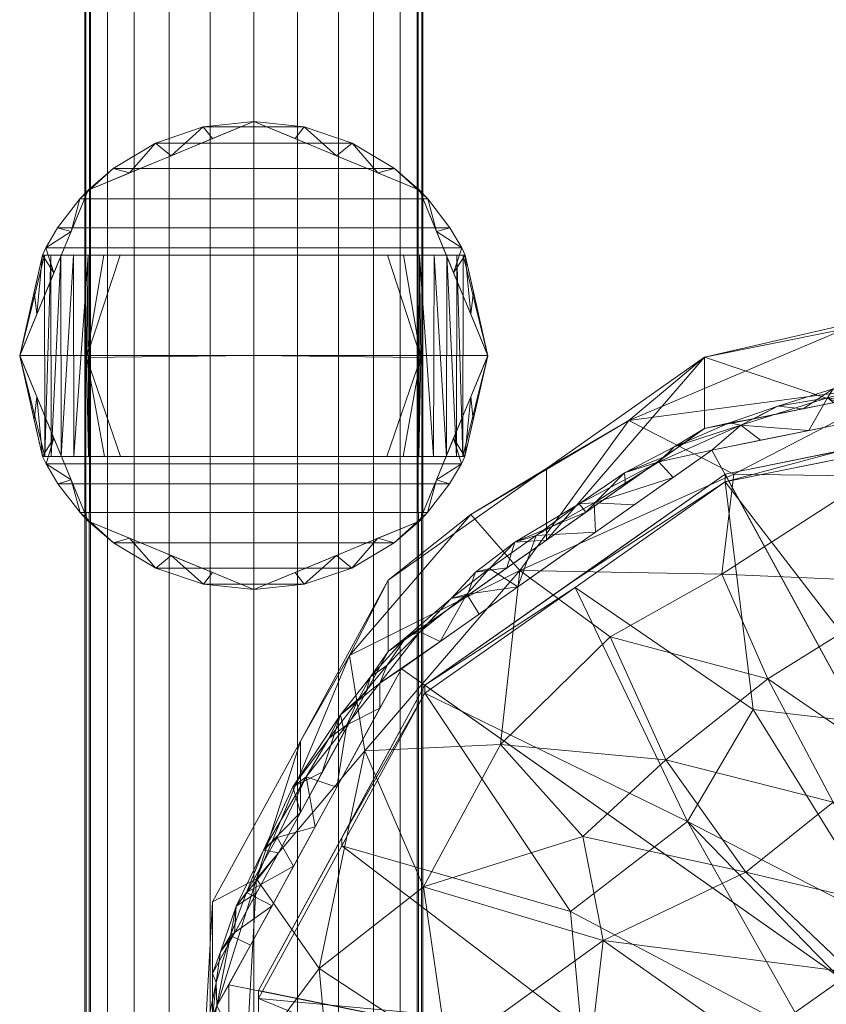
# Model space of a CAD drawing. Header units: millimetres. Extents: x -140 to 132, y -133 to 1091.
# Tile 28 of 144: x -14 to 34, y 816 to 874. Entities that reach past the tile are written whole.
import ezdxf

# ---------------------------------------------------------------- set-up
doc = ezdxf.new("R2010")
doc.units = ezdxf.units.MM
doc.layers.add('M-520-M_DRAINAGE_FW', color=2, linetype='Continuous', lineweight=30)

# ---------------------------------------------------------------- blocks, each defined once
blk = doc.blocks.new('FFAS9088-100500BC0 - Neo Modern 3-Way Rain Shower Kits _ECO_-4362-3D View 1')
at = {"layer": 'M-520-M_DRAINAGE_FW', "lineweight": 9}
mesh = blk.add_polyface(dxfattribs=at)
corners = [(10, 114.969, 58.7), (9.659, 114.969, 56.112), (8.66, 114.969, 53.7), (7.071, 114.969, 51.629), (5, 114.969, 50.04), (2.588, 114.969, 49.041), (0, 114.969, 48.7), (-2.588, 114.969, 49.041), (-5, 114.969, 50.04), (-7.071, 114.969, 51.629), (-8.66, 114.969, 53.7), (-9.659, 114.969, 56.112), (-10, 114.969, 58.7), (-10, 1040.868, 58.7), (-9.659, 1040.868, 56.112), (-8.66, 1040.868, 53.7), (-7.071, 1040.868, 51.629), (-5, 1040.868, 50.04), (-2.588, 1040.868, 49.041), (0, 1040.868, 48.7), (2.588, 1040.868, 49.041), (5, 1040.868, 50.04), (7.071, 1040.868, 51.629), (8.66, 1040.868, 53.7), (9.659, 1040.868, 56.112), (10, 1040.868, 58.7)]
mesh.append_faces([[corners[k] for k in face] for face in [(13, 11, 12), (0, 24, 25)]], dxfattribs={"vtx0": -1})
mesh.append_faces([[corners[k] for k in face] for face in [(14, 11, 13)]], dxfattribs={"vtx0": -1, "vtx1": -1})
mesh.append_faces([[corners[k] for k in face] for face in [(24, 0, 1)]], dxfattribs={"vtx0": -1, "vtx2": -1})
mesh.append_faces([[corners[k] for k in face] for face in [(14, 15, 10, 11), (16, 17, 8, 9), (15, 16, 9, 10), (17, 18, 7, 8), (6, 7, 18, 19), (20, 21, 4, 5), (21, 22, 3, 4), (23, 24, 1, 2), (22, 23, 2, 3), (19, 20, 5, 6)]], dxfattribs={"vtx1": -1, "vtx3": -1})
mesh = blk.add_polyface(dxfattribs=at)
corners = [(-10, 114.969, 58.7), (-9.659, 114.969, 61.288), (-8.66, 114.969, 63.7), (-7.071, 114.969, 65.771), (-5, 114.969, 67.36), (-2.588, 114.969, 68.359), (0, 114.969, 68.7), (2.588, 114.969, 68.359), (5, 114.969, 67.36), (7.071, 114.969, 65.771), (8.66, 114.969, 63.7), (9.659, 114.969, 61.288), (10, 114.969, 58.7), (10, 1040.868, 58.7), (9.659, 1040.868, 61.288), (8.66, 1040.868, 63.7), (7.071, 1040.868, 65.771), (5, 1040.868, 67.36), (2.588, 1040.868, 68.359), (0, 1040.868, 68.7), (-2.588, 1040.868, 68.359), (-5, 1040.868, 67.36), (-7.071, 1040.868, 65.771), (-8.66, 1040.868, 63.7), (-9.659, 1040.868, 61.288), (-10, 1040.868, 58.7)]
mesh.append_faces([[corners[k] for k in face] for face in [(11, 14, 15, 10), (9, 16, 17, 8), (10, 15, 16, 9), (24, 0, 1)]], dxfattribs={"vtx0": -1, "vtx2": -1})
mesh.append_faces([[corners[k] for k in face] for face in [(13, 14, 11)]], dxfattribs={"vtx1": -1, "vtx2": -1})
mesh.append_faces([[corners[k] for k in face] for face in [(17, 18, 7, 8), (6, 7, 18, 19), (21, 22, 3, 4), (20, 21, 4, 5), (23, 24, 1, 2), (22, 23, 2, 3), (19, 20, 5, 6)]], dxfattribs={"vtx1": -1, "vtx3": -1})
mesh.append_faces([[corners[k] for k in face] for face in [(11, 12, 13), (24, 25, 0)]], dxfattribs={"vtx2": -1})
mesh = blk.add_polyface(dxfattribs=at)
corners = [(0, 840.579, -1.3), (-9.79, 844.634, -1.3), (-13.845, 854.424, -1.3), (-9.79, 864.213, -1.3), (0, 868.268, -1.3), (0, 854.424, -1.3)]
mesh.append_faces([[corners[k] for k in face] for face in [(5, 2, 3, 4)]], dxfattribs={"vtx0": -1})
mesh.append_faces([[corners[k] for k in face] for face in [(5, 0, 1, 2)]], dxfattribs={"vtx3": -1})
mesh = blk.add_polyface(dxfattribs=at)
corners = [(0, 868.268, -1.3), (-9.79, 864.213, -1.3), (-13.845, 854.424, -1.3), (-9.79, 844.634, -1.3), (0, 840.579, -1.3), (0, 840.579, 24.103), (-2.98, 840.903, 24.195), (-5.803, 841.854, 24.532), (-8.297, 843.341, 25.282), (-10.267, 845.135, 26.652), (-11.582, 846.838, 28.737), (-12.277, 848.025, 31.397), (-12.487, 848.444, 34.349), (-12.487, 848.444, 68.599), (-13.845, 854.404, 68.599), (-12.503, 860.369, 68.599), (-12.503, 860.369, 34.349), (-12.294, 860.789, 31.391), (-11.6, 861.981, 28.726), (-10.285, 863.692, 26.638), (-8.313, 865.495, 25.268), (-5.815, 866.988, 24.52), (-2.986, 867.942, 24.185), (0, 868.268, 24.094), (-4.895, 866.241, -1.3), (-11.817, 859.318, -1.3), (-11.817, 849.529, -1.3), (-4.895, 842.606, -1.3), (-7.342, 865.227, -1.3), (-2.447, 867.254, -1.3), (-7.342, 843.62, -1.3), (-10.803, 861.766, -1.3), (-10.803, 847.081, -1.3), (-2.447, 841.593, -1.3), (-12.992, 858.196, 68.599), (-12.981, 850.616, 68.599), (-12.831, 856.871, -1.3), (-12.831, 851.976, -1.3)]
mesh.append_faces([[corners[k] for k in face] for face in [(29, 23, 0)]], dxfattribs={"vtx0": -1})
mesh.append_faces([[corners[k] for k in face] for face in [(26, 12, 37), (34, 36, 14), (21, 28, 20), (22, 24, 21), (17, 25, 16), (12, 26, 11), (25, 17, 31), (11, 32, 10), (37, 14, 2), (23, 29, 22), (10, 32, 9), (14, 37, 35), (19, 31, 18)]], dxfattribs={"vtx0": -1, "vtx1": -1})
mesh.append_faces([[corners[k] for k in face] for face in [(16, 36, 34), (37, 12, 35)]], dxfattribs={"vtx0": -1, "vtx1": -1, "vtx2": -1})
mesh.append_faces([[corners[k] for k in face] for face in [(20, 28, 1), (16, 25, 36), (8, 3, 30), (19, 1, 31), (14, 36, 2), (7, 30, 27), (6, 27, 33), (3, 8, 9), (33, 5, 6), (31, 17, 18), (30, 7, 8), (9, 32, 3)]], dxfattribs={"vtx0": -1, "vtx2": -1})
mesh.append_faces([[corners[k] for k in face] for face in [(4, 5, 33)]], dxfattribs={"vtx1": -1})
mesh.append_faces([[corners[k] for k in face] for face in [(29, 24, 22), (24, 28, 21), (19, 20, 1), (6, 7, 27), (26, 32, 11)]], dxfattribs={"vtx1": -1, "vtx2": -1})
mesh.append_faces([[corners[k] for k in face] for face in [(12, 13, 35), (34, 15, 16)]], dxfattribs={"vtx2": -1})
mesh = blk.add_polyface(dxfattribs=at)
corners = [(-12.503, 860.369, 34.349), (12.503, 860.369, 34.349), (12.294, 860.789, 31.391), (11.6, 861.981, 28.726), (10.285, 863.692, 26.638), (8.313, 865.495, 25.268), (5.815, 866.988, 24.52), (2.986, 867.942, 24.185), (0, 868.268, 24.094), (-2.986, 867.942, 24.185), (-5.815, 866.988, 24.52), (-8.313, 865.495, 25.268), (-10.285, 863.692, 26.638), (-11.6, 861.981, 28.726), (-12.294, 860.789, 31.391)]
mesh.append_faces([[corners[k] for k in face] for face in [(2, 14, 0, 1), (9, 7, 8)]], dxfattribs={"vtx0": -1})
mesh.append_faces([[corners[k] for k in face] for face in [(3, 13, 14, 2), (13, 3, 4, 12), (5, 11, 12, 4), (6, 10, 11, 5), (7, 9, 10, 6)]], dxfattribs={"vtx0": -1, "vtx2": -1})
mesh = blk.add_polyface(dxfattribs=at)
corners = [(0, 854.424, -1.3), (0, 868.268, -1.3), (9.79, 864.213, -1.3), (13.845, 854.424, -1.3), (9.79, 844.634, -1.3), (0, 840.579, -1.3)]
mesh.append_faces([[corners[k] for k in face] for face in [(4, 5, 0, 3)]], dxfattribs={"vtx2": -1})
mesh.append_faces([[corners[k] for k in face] for face in [(0, 1, 2, 3)]], dxfattribs={"vtx3": -1})
mesh = blk.add_polyface(dxfattribs=at)
corners = [(0, 840.579, -1.3), (9.79, 844.634, -1.3), (13.845, 854.424, -1.3), (9.79, 864.213, -1.3), (0, 868.268, -1.3), (0, 868.268, 24.094), (2.986, 867.942, 24.185), (5.815, 866.988, 24.52), (8.313, 865.495, 25.268), (10.285, 863.692, 26.638), (11.6, 861.981, 28.726), (12.294, 860.789, 31.391), (12.503, 860.369, 34.349), (12.503, 860.369, 68.599), (13.845, 854.404, 68.599), (12.487, 848.444, 68.599), (12.487, 848.444, 34.349), (12.277, 848.025, 31.397), (11.582, 846.838, 28.737), (10.267, 845.135, 26.652), (8.297, 843.341, 25.282), (5.803, 841.854, 24.532), (2.98, 840.903, 24.195), (0, 840.579, 24.103), (4.895, 842.606, -1.3), (11.817, 849.529, -1.3), (11.817, 859.318, -1.3), (4.895, 866.241, -1.3), (7.342, 843.62, -1.3), (2.447, 841.593, -1.3), (7.342, 865.227, -1.3), (10.803, 847.081, -1.3), (10.803, 861.766, -1.3), (2.447, 867.254, -1.3), (12.981, 850.616, 68.599), (12.992, 858.196, 68.599), (12.831, 851.976, -1.3), (12.831, 856.871, -1.3)]
mesh.append_faces([[corners[k] for k in face] for face in [(28, 21, 24), (20, 1, 19), (11, 32, 10), (21, 28, 20), (12, 26, 11), (22, 24, 21), (26, 12, 37), (3, 9, 32), (27, 7, 30), (37, 14, 2), (14, 37, 35), (19, 31, 18), (10, 32, 9), (23, 29, 22), (32, 11, 26)]], dxfattribs={"vtx0": -1, "vtx1": -1})
mesh.append_faces([[corners[k] for k in face] for face in [(16, 36, 34), (35, 37, 12)]], dxfattribs={"vtx0": -1, "vtx1": -1, "vtx2": -1})
mesh.append_faces([[corners[k] for k in face] for face in [(20, 28, 1), (16, 25, 36), (19, 1, 31), (14, 36, 2), (8, 3, 30), (33, 5, 6), (31, 17, 18), (30, 7, 8), (6, 27, 33)]], dxfattribs={"vtx0": -1, "vtx2": -1})
mesh.append_faces([[corners[k] for k in face] for face in [(0, 29, 23), (4, 5, 33)]], dxfattribs={"vtx1": -1})
mesh.append_faces([[corners[k] for k in face] for face in [(29, 24, 22), (31, 25, 17), (16, 17, 25), (14, 34, 36), (6, 7, 27), (8, 9, 3)]], dxfattribs={"vtx1": -1, "vtx2": -1})
mesh.append_faces([[corners[k] for k in face] for face in [(12, 13, 35), (34, 15, 16)]], dxfattribs={"vtx2": -1})
mesh = blk.add_polyface(dxfattribs=at)
corners = [(-7.875, 848.444, 72.555), (-9.887, 854.31, 72.555), (-7.901, 860.369, 72.555), (-8.861, 860.369, 72.477), (-9.793, 860.369, 72.231), (-10.658, 860.369, 71.807), (-11.41, 860.369, 71.204), (-11.998, 860.369, 70.44), (-12.374, 860.369, 69.553), (-12.503, 860.369, 68.599), (-13.845, 854.404, 68.599), (-12.487, 848.444, 68.599), (-12.357, 848.444, 69.555), (-11.98, 848.444, 70.442), (-11.39, 848.444, 71.206), (-10.636, 848.444, 71.808), (-9.769, 848.444, 72.232), (-8.836, 848.444, 72.478)]
mesh.append_faces([[corners[k] for k in face] for face in [(10, 8, 9), (12, 10, 11)]], dxfattribs={"vtx0": -1})
mesh.append_faces([[corners[k] for k in face] for face in [(14, 6, 13), (15, 5, 14), (17, 1, 16)]], dxfattribs={"vtx0": -1, "vtx1": -1})
mesh.append_faces([[corners[k] for k in face] for face in [(10, 12, 8), (4, 16, 1)]], dxfattribs={"vtx0": -1, "vtx1": -1, "vtx2": -1})
mesh.append_faces([[corners[k] for k in face] for face in [(1, 3, 4), (7, 12, 13), (4, 15, 16)]], dxfattribs={"vtx0": -1, "vtx2": -1})
mesh.append_faces([[corners[k] for k in face] for face in [(7, 8, 12), (6, 7, 13), (5, 6, 14), (4, 5, 15)]], dxfattribs={"vtx1": -1, "vtx2": -1})
mesh.append_faces([[corners[k] for k in face] for face in [(1, 2, 3), (17, 0, 1)]], dxfattribs={"vtx2": -1})
mesh = blk.add_polyface(dxfattribs=at)
corners = [(12.503, 860.369, 34.349), (-12.503, 860.369, 34.349), (-12.503, 860.369, 68.599), (-12.374, 860.369, 69.553), (-11.998, 860.369, 70.44), (-11.41, 860.369, 71.204), (-10.658, 860.369, 71.807), (-9.793, 860.369, 72.231), (-8.861, 860.369, 72.477), (-7.901, 860.369, 72.555), (0, 860.369, 72.555), (7.901, 860.369, 72.555), (8.861, 860.369, 72.477), (9.793, 860.369, 72.231), (10.658, 860.369, 71.807), (11.41, 860.369, 71.204), (11.998, 860.369, 70.44), (12.374, 860.369, 69.553), (12.503, 860.369, 68.599)]
mesh.append_faces([[corners[k] for k in face] for face in [(2, 9, 10, 1)]], dxfattribs={"vtx0": -1, "vtx2": -1})
mesh.append_faces([[corners[k] for k in face] for face in [(18, 14, 15, 16), (2, 7, 8, 9)]], dxfattribs={"vtx0": -1, "vtx3": -1})
mesh.append_faces([[corners[k] for k in face] for face in [(17, 18, 16), (4, 5, 2, 3)]], dxfattribs={"vtx1": -1})
mesh.append_faces([[corners[k] for k in face] for face in [(13, 14, 18, 12), (11, 12, 18), (6, 7, 2, 5), (0, 1, 10)]], dxfattribs={"vtx1": -1, "vtx2": -1})
mesh.append_faces([[corners[k] for k in face] for face in [(18, 0, 10, 11)]], dxfattribs={"vtx1": -1, "vtx3": -1})
mesh = blk.add_polyface(dxfattribs=at)
corners = [(0, 854.424, 72.555), (0, 860.369, 72.555), (-7.901, 860.369, 72.555), (-9.887, 854.31, 72.555), (-7.875, 848.444, 72.555), (0, 848.444, 72.555)]
mesh.append_faces([[corners[k] for k in face] for face in [(0, 3, 4, 5)]], dxfattribs={"vtx0": -1})
mesh.append_faces([[corners[k] for k in face] for face in [(0, 1, 2, 3)]], dxfattribs={"vtx3": -1})
mesh = blk.add_polyface(dxfattribs=at)
corners = [(0, 860.369, 72.555), (0, 854.424, 72.555), (0, 848.444, 72.555), (7.875, 848.444, 72.555), (9.887, 854.31, 72.555), (7.901, 860.369, 72.555)]
mesh.append_faces([[corners[k] for k in face] for face in [(5, 0, 1, 4)]], dxfattribs={"vtx2": -1})
mesh.append_faces([[corners[k] for k in face] for face in [(1, 2, 3, 4)]], dxfattribs={"vtx3": -1})
mesh = blk.add_polyface(dxfattribs=at)
corners = [(7.901, 860.369, 72.555), (9.887, 854.31, 72.555), (7.875, 848.444, 72.555), (8.836, 848.444, 72.478), (9.769, 848.444, 72.232), (10.636, 848.444, 71.808), (11.39, 848.444, 71.206), (11.98, 848.444, 70.442), (12.357, 848.444, 69.555), (12.487, 848.444, 68.599), (13.845, 854.404, 68.599), (12.503, 860.369, 68.599), (12.374, 860.369, 69.553), (11.998, 860.369, 70.44), (11.41, 860.369, 71.204), (10.658, 860.369, 71.807), (9.793, 860.369, 72.231), (8.861, 860.369, 72.477)]
mesh.append_faces([[corners[k] for k in face] for face in [(12, 10, 11)]], dxfattribs={"vtx0": -1})
mesh.append_faces([[corners[k] for k in face] for face in [(5, 16, 4), (4, 1, 3)]], dxfattribs={"vtx0": -1, "vtx1": -1})
mesh.append_faces([[corners[k] for k in face] for face in [(1, 4, 16), (10, 12, 8)]], dxfattribs={"vtx0": -1, "vtx1": -1, "vtx2": -1})
mesh.append_faces([[corners[k] for k in face] for face in [(14, 6, 7), (15, 5, 6), (5, 15, 16), (6, 14, 15)]], dxfattribs={"vtx0": -1, "vtx2": -1})
mesh.append_faces([[corners[k] for k in face] for face in [(2, 3, 1), (0, 1, 17)]], dxfattribs={"vtx1": -1})
mesh.append_faces([[corners[k] for k in face] for face in [(7, 8, 13), (12, 13, 8), (13, 14, 7), (16, 17, 1)]], dxfattribs={"vtx1": -1, "vtx2": -1})
mesh.append_faces([[corners[k] for k in face] for face in [(8, 9, 10)]], dxfattribs={"vtx2": -1})
mesh = blk.add_polyface(dxfattribs=at)
corners = [(50, 813.882, 116.62), (50, 795.528, 107.292), (50, 779.611, 100.056), (50, 768.554, 96.014), (50, 764.041, 95.781), (26.661, 768.744, 98.282), (7.945, 781.923, 105.289), (-2.442, 800.966, 115.415), (-2.442, 822.103, 126.654), (7.945, 841.147, 136.779), (26.661, 854.325, 143.787), (50, 859.029, 146.287), (50, 856.312, 142.676), (50, 846.778, 135.769), (50, 831.879, 126.62), (50, 813.882, 116.62), (50, 813.882, 116.62), (50, 813.882, 116.62), (50, 813.882, 116.62), (50, 813.882, 116.62), (50, 813.882, 116.62), (50, 813.882, 116.62), (50, 813.882, 116.62), (50, 813.882, 116.62), (11.462, 813.172, 117.954), (29.35, 813.702, 116.958), (24.37, 830.507, 126.58), (24.37, 796.328, 108.406), (28.386, 847.411, 136.964), (28.386, 778.267, 100.199), (38.973, 829.421, 125.329), (38.973, 797.972, 108.607), (6.563, 831.045, 128.897), (6.563, 794.106, 109.256), (40.044, 813.842, 116.696), (35.349, 809.635, 114.598), (35.349, 817.933, 119.01), (38.086, 805.846, 112.569), (38.086, 821.734, 121.017), (20.658, 807.128, 114.006), (20.658, 819.826, 120.758), (-0.466, 812.347, 119.506), (10.042, 803.059, 112.928), (10.042, 822.995, 123.528), (14.594, 794.679, 108.415), (15.724, 783.557, 103.507), (22.172, 773.82, 99.385), (36.228, 767.663, 96.333), (21.082, 788.394, 104.972), (30.405, 791.575, 105.837), (39.516, 785.797, 102.874), (14.594, 831.423, 127.952), (15.724, 841.71, 134.428), (22.172, 850.573, 140.195), (36.228, 856.545, 143.593), (21.082, 837.791, 131.237), (30.405, 835.296, 129.084), (39.516, 840.982, 132.217), (38.768, 772.59, 97.533), (38.768, 852.796, 140.179), (34.265, 799.314, 109.399), (42.46, 805.805, 112.463), (45.255, 805.667, 112.358), (44.352, 796.401, 107.748), (47.46, 805.601, 112.309), (50, 813.882, 116.62), (34.265, 828.015, 124.659), (42.46, 821.845, 120.992), (45.255, 822.009, 121.047), (44.352, 831.012, 126.151), (47.46, 822.087, 121.074), (50, 813.882, 116.62), (50, 813.882, 116.62), (50, 813.882, 116.62), (19.449, 800.756, 110.892), (29.092, 803.401, 111.637), (7.878, 785.272, 105.607), (1.01, 795.172, 111.139), (1.594, 802.538, 114.081), (4.653, 809.549, 116.957), (3.864, 818.165, 121.721), (0.162, 823.474, 125.728), (2.752, 831.625, 131.716), (5.651, 836.674, 133.111), (-2.198, 805.288, 116.603), (-2.442, 811.535, 121.034), (12.835, 845.028, 137.726), (17.303, 847.736, 140.283), (2.752, 791.444, 110.352), (-2.921, 813.553, 121.112), (19.449, 825.971, 124.298), (29.092, 823.874, 122.522), (17.303, 775.333, 101.786), (50, 813.882, 116.62), (50, 813.882, 116.62), (50, 813.882, 116.62), (50, 813.882, 116.62), (19.808, 812.544, 116.886), (50, 766.297, 95.898), (38.331, 766.392, 97.032), (27.67, 784.792, 102.927), (50, 787.57, 103.674), (38.331, 856.677, 145.037), (50, 857.67, 144.481), (27.67, 841.5, 133.08), (50, 839.328, 131.194), (36.662, 778.809, 99.97), (50, 774.083, 98.035), (50, 851.545, 139.222), (36.662, 847.298, 136.386), (50, 804.705, 111.956), (50, 822.88, 121.62), (14.654, 779.346, 102.233)]
mesh.append_faces([[corners[k] for k in face] for face in [(61, 37, 95), (64, 62, 23), (103, 102, 11), (70, 111, 71), (99, 98, 4)]], dxfattribs={"vtx0": -1})
mesh.append_faces([[corners[k] for k in face] for face in [(6, 112, 92), (1, 63, 110), (8, 89, 85), (88, 76, 6), (101, 63, 1), (107, 106, 2), (111, 69, 14)]], dxfattribs={"vtx0": -1, "vtx1": -1})
mesh.append_faces([[corners[k] for k in face] for face in [(63, 101, 50), (98, 99, 47), (48, 27, 49), (76, 77, 33), (47, 58, 3), (40, 36, 25), (33, 44, 45), (31, 63, 50), (39, 42, 24), (110, 63, 64), (48, 44, 27), (31, 49, 60), (26, 55, 56), (100, 50, 106), (25, 35, 39), (34, 35, 25), (62, 31, 61), (82, 83, 81), (25, 39, 97), (53, 28, 52), (30, 56, 57), (5, 46, 47), (28, 53, 59), (53, 54, 59), (30, 69, 68), (102, 103, 54), (69, 70, 68), (77, 78, 33), (43, 80, 32), (85, 89, 84), (67, 38, 66), (43, 51, 90), (55, 26, 51), (52, 55, 51), (34, 25, 36), (25, 97, 40), (60, 61, 31), (75, 27, 74), (26, 91, 90), (26, 56, 66), (37, 60, 75), (42, 44, 33), (43, 40, 24), (40, 90, 91), (80, 81, 32), (42, 78, 79), (44, 74, 27), (42, 33, 78), (24, 79, 80), (51, 43, 32), (74, 42, 39), (44, 48, 45), (46, 45, 29), (76, 33, 45), (58, 47, 46), (6, 76, 112), (58, 46, 29), (60, 27, 75), (45, 48, 100), (50, 49, 31), (100, 48, 49), (31, 62, 63), (51, 32, 52), (90, 51, 26), (32, 81, 83), (53, 86, 87), (52, 83, 86), (54, 53, 10), (54, 12, 59), (28, 104, 52), (56, 30, 66), (55, 104, 56), (28, 59, 109), (57, 56, 104), (106, 58, 29), (106, 107, 58), (13, 57, 109), (27, 60, 49), (37, 61, 60), (64, 63, 62), (67, 66, 30), (66, 38, 91), (68, 67, 30), (30, 57, 69), (69, 57, 105), (45, 46, 112), (69, 111, 70), (42, 74, 44), (75, 39, 35), (39, 75, 74), (35, 37, 75), (76, 88, 77), (78, 84, 41), (84, 77, 7), (78, 41, 79), (80, 79, 41), (42, 79, 24), (80, 41, 81), (24, 80, 43), (86, 83, 9), (52, 32, 83), (77, 84, 78), (81, 89, 8), (41, 84, 89), (52, 86, 53), (81, 41, 89), (66, 91, 26), (43, 90, 40), (38, 36, 91), (40, 91, 36), (112, 76, 45), (39, 24, 97), (40, 97, 24), (50, 100, 49), (45, 100, 29), (52, 104, 55), (104, 28, 109), (100, 106, 29), (2, 106, 50), (109, 59, 108), (104, 109, 57), (92, 112, 46)]], dxfattribs={"vtx0": -1, "vtx1": -1, "vtx2": -1})
mesh.append_faces([[corners[k] for k in face] for face in [(47, 3, 98), (59, 12, 108), (54, 10, 102), (109, 108, 13), (46, 5, 92), (81, 8, 82), (84, 7, 85), (86, 9, 87), (57, 13, 105)]], dxfattribs={"vtx0": -1, "vtx2": -1})
mesh.append_faces([[corners[k] for k in face] for face in [(21, 37, 35), (18, 36, 38), (20, 35, 34), (65, 110, 64)]], dxfattribs={"vtx1": -1})
mesh.append_faces([[corners[k] for k in face] for face in [(105, 14, 69), (87, 10, 53), (82, 9, 83), (88, 7, 77), (99, 5, 47), (101, 2, 50), (103, 12, 54), (107, 3, 58)]], dxfattribs={"vtx1": -1, "vtx2": -1})
mesh.append_faces([[corners[k] for k in face] for face in [(36, 19, 34), (70, 16, 68), (68, 73, 67), (61, 72, 62), (67, 96, 38)]], dxfattribs={"vtx2": -1})
mesh = blk.add_polyface(dxfattribs=at)
corners = [(50, 859.029, 146.287), (26.661, 854.325, 143.787), (7.945, 841.147, 136.779), (-2.442, 822.103, 126.654), (-2.442, 800.966, 115.415), (7.945, 781.923, 105.289), (26.661, 768.744, 98.282), (50, 764.041, 95.781), (50, 759.815, 103.728), (26.661, 764.519, 106.229), (7.945, 777.697, 113.236), (-2.442, 796.741, 123.361), (-2.442, 817.878, 134.6), (7.945, 836.922, 144.726), (26.661, 850.1, 151.733), (50, 854.804, 154.234), (34.526, 767.159, 97.439), (38.331, 762.167, 104.978), (17.303, 771.108, 109.732), (17.303, 775.333, 101.786), (2.752, 787.219, 118.299), (2.752, 791.444, 110.352), (-2.442, 811.535, 121.034), (-2.442, 807.31, 128.981), (2.752, 827.4, 139.663), (2.752, 831.625, 131.716), (17.303, 843.511, 148.229), (17.303, 847.736, 140.283), (34.526, 851.685, 152.576), (38.331, 856.677, 145.037)]
mesh.append_faces([[corners[k] for k in face] for face in [(17, 7, 8)]], dxfattribs={"vtx0": -1})
mesh.append_faces([[corners[k] for k in face] for face in [(9, 16, 17), (28, 1, 14), (7, 17, 16), (1, 28, 29), (15, 29, 28)]], dxfattribs={"vtx0": -1, "vtx1": -1})
mesh.append_faces([[corners[k] for k in face] for face in [(10, 21, 5), (20, 4, 21, 10), (9, 6, 16), (26, 1, 27)]], dxfattribs={"vtx0": -1, "vtx2": -1})
mesh.append_faces([[corners[k] for k in face] for face in [(20, 11, 4), (26, 14, 1)]], dxfattribs={"vtx1": -1, "vtx2": -1})
mesh.append_faces([[corners[k] for k in face] for face in [(19, 6, 9, 18), (5, 19, 18, 10), (23, 12, 3, 22), (25, 3, 12, 24), (13, 26, 27, 2), (24, 13, 2, 25), (22, 4, 11, 23)]], dxfattribs={"vtx1": -1, "vtx3": -1})
mesh.append_faces([[corners[k] for k in face] for face in [(15, 0, 29)]], dxfattribs={"vtx2": -1})
mesh = blk.add_polyface(dxfattribs=at)
corners = [(39.617, 853.667, 154.056), (41.248, 853.04, 153.296), (38.331, 852.452, 152.983), (38.548, 851.143, 153.42), (42.266, 851.893, 153.819), (39.066, 853.195, 154.196), (29.579, 850.688, 152.046), (30.997, 851.427, 152.951), (32.496, 851.276, 152.358), (46.597, 854.425, 154.514), (50, 854.804, 154.234), (47.083, 854.216, 153.921), (44.165, 853.628, 153.609), (44.702, 853.808, 154.633), (28.793, 850.309, 152.671), (24.856, 849.023, 151.615), (23.951, 848.13, 151.561), (34.254, 852.461, 153.438), (50, 854.213, 154.721), (50, 853.451, 154.647), (28.124, 850.451, 152.345), (29.958, 849.412, 152.5), (32.821, 849.989, 152.807), (33.932, 851.928, 153.584), (27.095, 848.835, 152.193), (46.133, 852.672, 154.233), (42.682, 854.042, 154.355), (35.684, 850.566, 153.113), (26.661, 850.1, 151.733), (35.413, 851.864, 152.671), (24.799, 847.218, 151.333)]
mesh.append_faces([[corners[k] for k in face] for face in [(6, 7, 8), (18, 13, 19), (10, 9, 18), (28, 20, 6), (19, 13, 25)]], dxfattribs={"vtx0": -1, "vtx1": -1})
mesh.append_faces([[corners[k] for k in face] for face in [(5, 4, 13), (14, 15, 16), (8, 7, 17), (20, 14, 7), (13, 18, 9), (23, 3, 5), (14, 16, 24), (26, 9, 12), (20, 15, 14), (0, 17, 5), (0, 5, 26), (5, 13, 26), (13, 9, 26), (14, 22, 23), (14, 23, 7), (17, 7, 23), (5, 17, 23), (6, 20, 7), (20, 28, 15), (1, 0, 26), (17, 0, 2)]], dxfattribs={"vtx0": -1, "vtx1": -1, "vtx2": -1})
mesh.append_faces([[corners[k] for k in face] for face in [(0, 1, 2), (14, 21, 22), (14, 24, 21), (13, 4, 25), (23, 27, 3), (26, 12, 1), (23, 22, 27), (17, 2, 29)]], dxfattribs={"vtx0": -1, "vtx2": -1})
mesh.append_faces([[corners[k] for k in face] for face in [(9, 10, 11, 12)]], dxfattribs={"vtx0": -1, "vtx3": -1})
mesh.append_faces([[corners[k] for k in face] for face in [(3, 4, 5), (29, 8, 17), (30, 24, 16)]], dxfattribs={"vtx1": -1, "vtx2": -1})
mesh = blk.add_polyface(dxfattribs=at)
corners = [(50, 853.451, 154.647), (27.095, 848.835, 152.193), (8.727, 835.902, 145.316), (-1.467, 817.212, 135.379), (-1.467, 796.468, 124.349), (8.727, 777.778, 114.411), (27.095, 764.845, 107.535), (50, 760.229, 105.08), (50, 806.84, 129.864)]
mesh.append_faces([[corners[k] for k in face] for face in [(2, 8, 1), (4, 8, 3)]], dxfattribs={"vtx0": -1, "vtx1": -1})
mesh.append_faces([[corners[k] for k in face] for face in [(8, 5, 6), (8, 2, 3)]], dxfattribs={"vtx0": -1, "vtx2": -1})
mesh.append_faces([[corners[k] for k in face] for face in [(0, 1, 8)]], dxfattribs={"vtx1": -1})
mesh.append_faces([[corners[k] for k in face] for face in [(4, 5, 8)]], dxfattribs={"vtx1": -1, "vtx2": -1})
mesh.append_faces([[corners[k] for k in face] for face in [(6, 7, 8)]], dxfattribs={"vtx2": -1})
mesh = blk.add_polyface(dxfattribs=at)
corners = [(50, 851.875, 153.809), (27.87, 847.415, 151.438), (10.122, 834.919, 144.794), (0.273, 816.861, 135.192), (0.273, 796.819, 124.535), (10.122, 778.761, 114.934), (27.87, 766.265, 108.289), (50, 761.805, 105.918), (50, 761.335, 106.802), (27.87, 765.795, 109.173), (10.122, 778.291, 115.818), (0.273, 796.349, 125.419), (0.273, 816.391, 136.076), (10.122, 834.449, 145.677), (27.87, 846.946, 152.322), (50, 851.405, 154.693), (34.932, 764.372, 108.416), (38.935, 764.035, 107.104), (18.996, 772.513, 111.612), (18.996, 772.043, 112.495), (5.198, 787.79, 119.735), (5.198, 787.32, 120.618), (0.273, 806.84, 129.864), (0.273, 806.37, 130.747), (5.198, 825.89, 139.993), (5.198, 825.42, 140.877), (18.996, 841.167, 148.116), (18.996, 840.697, 149), (34.932, 848.839, 152.195), (38.935, 849.175, 153.507)]
mesh.append_faces([[corners[k] for k in face] for face in [(0, 29, 15)]], dxfattribs={"vtx0": -1})
mesh.append_faces([[corners[k] for k in face] for face in [(9, 6, 16), (10, 18, 19), (11, 20, 21), (21, 5, 10), (13, 24, 25), (5, 21, 20)]], dxfattribs={"vtx0": -1, "vtx1": -1})
mesh.append_faces([[corners[k] for k in face] for face in [(28, 14, 29), (16, 6, 17), (6, 9, 19, 18), (10, 5, 18), (22, 23, 12, 3), (25, 24, 3, 12), (14, 1, 26), (11, 4, 20), (14, 28, 1), (2, 13, 27), (13, 2, 24), (4, 11, 23, 22)]], dxfattribs={"vtx0": -1, "vtx2": -1})
mesh.append_faces([[corners[k] for k in face] for face in [(8, 16, 17), (0, 28, 29)]], dxfattribs={"vtx1": -1, "vtx2": -1})
mesh.append_faces([[corners[k] for k in face] for face in [(26, 2, 27, 14)]], dxfattribs={"vtx1": -1, "vtx3": -1})
mesh.append_faces([[corners[k] for k in face] for face in [(17, 7, 8)]], dxfattribs={"vtx2": -1})
mesh = blk.add_polyface(dxfattribs=at)
corners = [(50, 806.84, 129.864), (50, 761.805, 105.918), (27.87, 766.265, 108.289), (10.122, 778.761, 114.934), (0.273, 796.819, 124.535), (0.273, 816.861, 135.192), (10.122, 834.919, 144.794), (27.87, 847.415, 151.438), (50, 851.875, 153.809)]
mesh.append_faces([[corners[k] for k in face] for face in [(0, 7, 8)]], dxfattribs={"vtx0": -1})
mesh.append_faces([[corners[k] for k in face] for face in [(7, 0, 6), (5, 0, 4)]], dxfattribs={"vtx0": -1, "vtx1": -1})
mesh.append_faces([[corners[k] for k in face] for face in [(0, 3, 4)]], dxfattribs={"vtx0": -1, "vtx2": -1})
mesh.append_faces([[corners[k] for k in face] for face in [(2, 3, 0), (5, 6, 0)]], dxfattribs={"vtx1": -1, "vtx2": -1})
mesh.append_faces([[corners[k] for k in face] for face in [(0, 1, 2)]], dxfattribs={"vtx2": -1})
mesh = blk.add_polyface(dxfattribs=at)
corners = [(50, 851.405, 154.693), (27.87, 846.946, 152.322), (10.122, 834.449, 145.677), (0.273, 816.391, 136.076), (0.273, 796.349, 125.419), (10.122, 778.291, 115.818), (27.87, 765.795, 109.173), (50, 761.335, 106.802), (50, 780.09, 124.898), (50, 801.867, 139.217), (50, 801.867, 139.217), (50, 801.867, 139.217), (50, 801.867, 139.217), (50, 801.867, 139.217), (50, 801.867, 139.217), (50, 801.867, 139.217), (50, 801.867, 139.217), (50, 801.867, 139.217), (50, 801.867, 139.217), (50, 825.915, 149.264), (21.853, 803.205, 136.7), (36.693, 802.164, 138.659), (30.196, 808.079, 140.773), (30.196, 797.103, 134.936), (32.838, 814.088, 143.838), (32.838, 791.202, 131.669), (37.396, 820.806, 146.958), (37.396, 784.859, 127.844), (5.198, 825.42, 140.877), (18.728, 821.538, 144.076), (25.651, 826.867, 147.332), (18.996, 840.697, 149), (5.198, 787.32, 120.618), (18.728, 786.839, 125.626), (25.459, 780.934, 122.803), (18.996, 772.043, 112.495), (40.048, 763.341, 107.868), (39.106, 775.32, 120.344), (44.252, 788.108, 130.712), (50, 801.867, 139.217), (50, 789.276, 130.938), (40.048, 849.4, 153.627), (39.106, 832.358, 150.671), (44.252, 816.612, 145.868), (50, 801.867, 139.217), (0.273, 806.37, 130.747), (50, 801.867, 139.217), (15.474, 810.179, 138.548), (19.361, 814.637, 141.541), (50, 801.867, 139.217), (15.474, 797.773, 131.952), (19.361, 792.8, 129.93), (50, 801.867, 139.217), (50, 801.867, 139.217), (39.592, 812.531, 143.903), (50, 801.867, 139.217), (50, 801.867, 139.217), (29.529, 833.497, 149.853), (29.633, 775.348, 118.95), (34.943, 788.112, 129.874)]
mesh.append_faces([[corners[k] for k in face] for face in [(54, 24, 52), (19, 43, 44), (38, 40, 39)]], dxfattribs={"vtx0": -1})
mesh.append_faces([[corners[k] for k in face] for face in [(28, 29, 2), (5, 33, 32), (4, 50, 45), (45, 47, 3), (43, 26, 55), (31, 57, 1)]], dxfattribs={"vtx0": -1, "vtx1": -1})
mesh.append_faces([[corners[k] for k in face] for face in [(36, 8, 37), (25, 33, 34), (3, 47, 48), (37, 27, 58), (34, 33, 5), (47, 45, 20), (48, 47, 22), (24, 54, 30), (21, 22, 20), (43, 42, 26), (20, 50, 23), (33, 51, 32), (34, 58, 27), (57, 42, 1), (30, 29, 24), (47, 20, 22), (59, 25, 34), (21, 20, 23), (48, 24, 29), (57, 31, 30), (50, 51, 23), (2, 29, 30), (57, 30, 26), (51, 25, 23), (34, 27, 59), (27, 37, 38), (8, 38, 37), (19, 41, 42), (19, 42, 43), (24, 48, 22), (28, 48, 29), (45, 50, 20), (51, 50, 4), (25, 51, 33), (30, 54, 26), (42, 57, 26), (35, 58, 34), (37, 58, 6)]], dxfattribs={"vtx0": -1, "vtx1": -1, "vtx2": -1})
mesh.append_faces([[corners[k] for k in face] for face in [(48, 28, 3), (37, 6, 36), (34, 5, 35), (58, 35, 6), (38, 8, 40)]], dxfattribs={"vtx0": -1, "vtx2": -1})
mesh.append_faces([[corners[k] for k in face] for face in [(15, 24, 22), (14, 22, 21), (11, 25, 59)]], dxfattribs={"vtx1": -1})
mesh.append_faces([[corners[k] for k in face] for face in [(38, 56, 27), (54, 55, 26), (31, 2, 30), (41, 1, 42), (4, 32, 51), (56, 59, 27)]], dxfattribs={"vtx1": -1, "vtx2": -1})
mesh.append_faces([[corners[k] for k in face] for face in [(25, 12, 23), (23, 13, 21), (36, 7, 8), (19, 0, 41)]], dxfattribs={"vtx2": -1})
mesh = blk.add_polyface(dxfattribs=at)
corners = [(16.698, 843.786, 149.279), (15.615, 840.752, 147.895), (17.911, 842.368, 148.755), (20.207, 843.985, 149.614), (11.67, 840.046, 147.106), (12.597, 840.312, 147.552), (13.933, 841.834, 148.159), (15.435, 843.386, 148.65), (19.242, 845.66, 150.147), (13.107, 841.606, 147.643), (19.643, 845.158, 149.105), (17.303, 843.511, 148.229), (20.138, 845.713, 150.45), (21.919, 847.481, 150.867), (23.951, 848.13, 151.561), (24.856, 849.023, 151.615), (14.964, 841.864, 147.354), (24.799, 847.218, 151.333), (11.023, 837.518, 146.176), (13.319, 839.135, 147.035), (12.624, 840.216, 146.478), (10.285, 838.569, 145.602), (22.503, 845.602, 150.474), (9.009, 837.767, 145.622), (7.945, 836.922, 144.726), (9.823, 838.084, 146.194), (7.457, 835.046, 144.773), (7.885, 836.114, 145.092), (8.727, 835.902, 145.316), (24.322, 848.453, 150.857), (21.982, 846.806, 149.981), (26.661, 850.1, 151.733)]
mesh.append_faces([[corners[k] for k in face] for face in [(17, 12, 22), (20, 9, 16), (24, 23, 21), (1, 5, 19)]], dxfattribs={"vtx0": -1, "vtx1": -1})
mesh.append_faces([[corners[k] for k in face] for face in [(4, 5, 6), (7, 0, 8), (7, 9, 6), (4, 6, 9), (3, 12, 0), (13, 14, 15), (12, 17, 14), (8, 12, 14), (5, 1, 6), (0, 7, 6), (13, 10, 8), (1, 0, 6), (0, 12, 8), (16, 9, 7), (23, 4, 21), (23, 25, 4), (9, 20, 4), (26, 18, 25), (25, 5, 4), (23, 27, 25), (29, 13, 15), (8, 14, 13), (10, 7, 8), (18, 5, 25)]], dxfattribs={"vtx0": -1, "vtx1": -1, "vtx2": -1})
mesh.append_faces([[corners[k] for k in face] for face in [(5, 18, 19), (12, 3, 22), (13, 29, 30), (13, 30, 10), (15, 31, 29)]], dxfattribs={"vtx0": -1, "vtx2": -1})
mesh.append_faces([[corners[k] for k in face] for face in [(0, 1, 2, 3)]], dxfattribs={"vtx0": -1, "vtx3": -1})
mesh.append_faces([[corners[k] for k in face] for face in [(10, 11, 7), (11, 16, 7), (20, 21, 4), (28, 18, 26)]], dxfattribs={"vtx1": -1, "vtx2": -1})
mesh = blk.add_polyface(dxfattribs=at)
corners = [(12.487, 848.444, 34.349), (-12.487, 848.444, 34.349), (-12.277, 848.025, 31.397), (-11.582, 846.838, 28.737), (-10.267, 845.135, 26.652), (-8.297, 843.341, 25.282), (-5.803, 841.854, 24.532), (-2.98, 840.903, 24.195), (0, 840.579, 24.103), (2.98, 840.903, 24.195), (5.803, 841.854, 24.532), (8.297, 843.341, 25.282), (10.267, 845.135, 26.652), (11.582, 846.838, 28.737), (12.277, 848.025, 31.397)]
mesh.append_faces([[corners[k] for k in face] for face in [(9, 7, 8)]], dxfattribs={"vtx0": -1})
mesh.append_faces([[corners[k] for k in face] for face in [(10, 6, 7, 9), (11, 5, 6, 10), (5, 11, 12, 4), (13, 3, 4, 12), (14, 2, 3, 13)]], dxfattribs={"vtx0": -1, "vtx2": -1})
mesh.append_faces([[corners[k] for k in face] for face in [(0, 1, 2, 14)]], dxfattribs={"vtx2": -1})
mesh = blk.add_polyface(dxfattribs=at)
corners = [(-12.487, 848.444, 34.349), (12.487, 848.444, 34.349), (12.487, 848.444, 68.599), (12.357, 848.444, 69.555), (11.98, 848.444, 70.442), (11.39, 848.444, 71.206), (10.636, 848.444, 71.808), (9.769, 848.444, 72.232), (8.836, 848.444, 72.478), (7.875, 848.444, 72.555), (0, 848.444, 72.555), (-7.875, 848.444, 72.555), (-8.836, 848.444, 72.478), (-9.769, 848.444, 72.232), (-10.636, 848.444, 71.808), (-11.39, 848.444, 71.206), (-11.98, 848.444, 70.442), (-12.357, 848.444, 69.555), (-12.487, 848.444, 68.599)]
mesh.append_faces([[corners[k] for k in face] for face in [(18, 15, 16, 17)]], dxfattribs={"vtx0": -1})
mesh.append_faces([[corners[k] for k in face] for face in [(1, 10, 0)]], dxfattribs={"vtx0": -1, "vtx1": -1})
mesh.append_faces([[corners[k] for k in face] for face in [(2, 9, 10, 1)]], dxfattribs={"vtx0": -1, "vtx2": -1})
mesh.append_faces([[corners[k] for k in face] for face in [(2, 5, 6, 7), (2, 7, 8, 9)]], dxfattribs={"vtx0": -1, "vtx3": -1})
mesh.append_faces([[corners[k] for k in face] for face in [(4, 5, 2, 3)]], dxfattribs={"vtx1": -1})
mesh.append_faces([[corners[k] for k in face] for face in [(14, 15, 18, 13), (12, 13, 18, 11)]], dxfattribs={"vtx1": -1, "vtx2": -1})
mesh.append_faces([[corners[k] for k in face] for face in [(18, 0, 10, 11)]], dxfattribs={"vtx1": -1, "vtx3": -1})
mesh = blk.add_polyface(dxfattribs=at)
corners = [(6.134, 833.989, 143.982), (7.885, 836.114, 145.092), (6.897, 835.426, 144.368), (1.383, 825.917, 139.916), (3.63, 826.557, 140.347), (3.096, 829.509, 141.669), (0.583, 825.166, 139.236), (2.317, 828.915, 140.945), (2.356, 824.221, 139.105), (-0.426, 822.67, 137.978), (1.082, 821.884, 137.863), (1.453, 825.019, 138.397), (0.155, 822.639, 137.132), (-1.04, 821.857, 137.183), (9.009, 837.767, 145.622), (7.457, 835.046, 144.773), (5.497, 832.589, 143.464), (7.453, 833.565, 144.074), (5.123, 833.172, 143.185), (5.348, 832.161, 142.194), (4.05, 829.78, 140.929), (4.445, 831.77, 142.773), (4.904, 828.893, 141.59), (-1.377, 820.121, 136.6), (2.752, 827.4, 139.663), (6.178, 831.229, 142.832), (-1.143, 820.258, 135.866), (7.945, 836.922, 144.726), (6.647, 834.541, 143.46), (8.727, 835.902, 145.316), (9.823, 838.084, 146.194)]
mesh.append_faces([[corners[k] for k in face] for face in [(8, 9, 10), (26, 13, 12), (29, 15, 17)]], dxfattribs={"vtx0": -1, "vtx1": -1})
mesh.append_faces([[corners[k] for k in face] for face in [(0, 1, 2), (3, 4, 5), (6, 5, 7), (13, 9, 6), (14, 2, 1), (6, 3, 5), (15, 16, 17), (0, 21, 16), (0, 2, 18), (9, 13, 23), (8, 3, 9), (9, 3, 6), (14, 27, 2), (28, 18, 2), (21, 0, 18), (20, 7, 18), (7, 24, 6), (7, 5, 21), (7, 21, 18), (22, 16, 5), (5, 16, 21), (15, 1, 0), (15, 0, 16), (11, 13, 6), (30, 1, 15), (23, 10, 9)]], dxfattribs={"vtx0": -1, "vtx1": -1, "vtx2": -1})
mesh.append_faces([[corners[k] for k in face] for face in [(18, 19, 20), (5, 4, 22), (6, 24, 11), (18, 28, 19), (2, 27, 28)]], dxfattribs={"vtx0": -1, "vtx2": -1})
mesh.append_faces([[corners[k] for k in face] for face in [(16, 22, 25, 17)]], dxfattribs={"vtx0": -1, "vtx3": -1})
mesh.append_faces([[corners[k] for k in face] for face in [(11, 12, 13), (8, 4, 3), (20, 24, 7)]], dxfattribs={"vtx1": -1, "vtx2": -1})
mesh = blk.add_polyface(dxfattribs=at)
corners = [(-0.193, 819.548, 136.621), (1.082, 821.884, 137.863), (-1.377, 820.121, 136.6), (-3.447, 804.331, 128.157), (-3.701, 806.044, 128.739), (-2.442, 804.667, 127.576), (-2.227, 817.341, 135.082), (-2.825, 814.484, 133.589), (-2.185, 815.97, 134.623), (-2.998, 811.728, 132.318), (-3.496, 806.876, 129.553), (-3.141, 808.563, 130.693), (-3.475, 809.443, 130.857), (-2.442, 817.878, 134.6), (-1.965, 819.149, 135.7), (-3.288, 812.058, 132.183), (-2.442, 815.236, 133.195), (-2.442, 812.594, 131.79), (-3.177, 805.574, 129.092), (-2.442, 809.952, 130.386), (-1.467, 812.026, 132.621), (-1.467, 814.619, 134), (-1.467, 806.84, 129.864), (-1.467, 804.247, 128.485), (-1.467, 809.433, 131.242), (-1.467, 817.212, 135.379), (-1.04, 821.857, 137.183), (-1.143, 820.258, 135.866), (-2.442, 807.31, 128.981)]
mesh.append_faces([[corners[k] for k in face] for face in [(19, 15, 17), (25, 8, 21), (28, 4, 19)]], dxfattribs={"vtx0": -1, "vtx1": -1})
mesh.append_faces([[corners[k] for k in face] for face in [(3, 4, 5), (6, 7, 8), (9, 8, 7), (10, 11, 12), (13, 6, 14), (4, 3, 10), (11, 10, 18), (11, 9, 12), (15, 12, 9), (19, 4, 12), (11, 18, 22), (10, 3, 18), (24, 9, 11), (15, 9, 7), (21, 8, 9), (14, 6, 2), (26, 14, 2), (26, 27, 14), (8, 0, 2), (15, 19, 12), (12, 4, 10), (16, 15, 7), (6, 16, 7), (2, 6, 8)]], dxfattribs={"vtx0": -1, "vtx1": -1, "vtx2": -1})
mesh.append_faces([[corners[k] for k in face] for face in [(15, 16, 17), (18, 23, 22), (9, 24, 20), (8, 25, 0), (11, 22, 24), (4, 28, 5)]], dxfattribs={"vtx0": -1, "vtx2": -1})
mesh.append_faces([[corners[k] for k in face] for face in [(0, 1, 2), (20, 21, 9), (27, 13, 14), (13, 16, 6)]], dxfattribs={"vtx1": -1, "vtx2": -1})

msp = doc.modelspace()

# ---------------------------------------------------------------- block references
at = {"layer": 'M-520-M_DRAINAGE_FW', "lineweight": 9}
msp.add_blockref('FFAS9088-100500BC0 - Neo Modern 3-Way Rain Shower Kits _ECO_-4362-3D View 1', (0, 0), dxfattribs=at)

doc.saveas('drawing.dxf')
